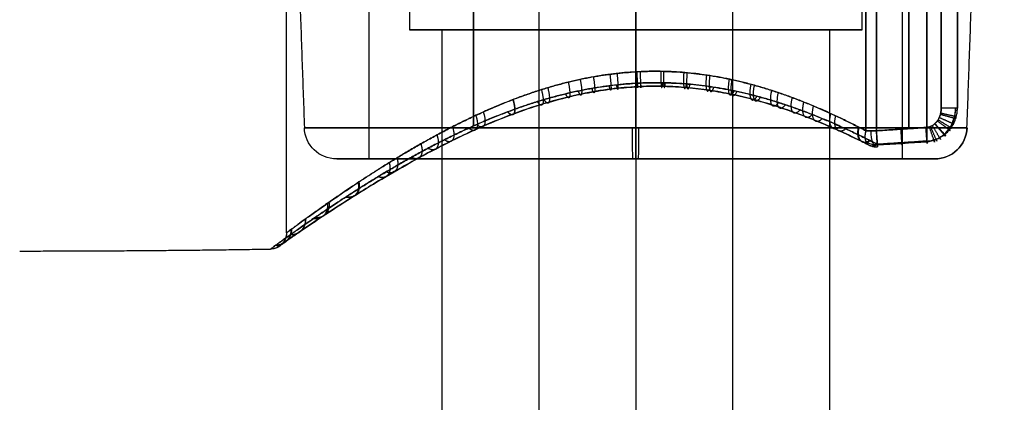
# Model space of a CAD drawing. Header units: centimetres. Extents: x -11 to 25.4, y -15 to 20.7.
# Tile 242 of 256: x 22.3 to 25.3, y -2.2 to -1. Entities that reach past the tile are written whole.
import ezdxf

# ---------------------------------------------------------------- set-up
doc = ezdxf.new("R2010")
doc.units = ezdxf.units.CM
doc.layers.add('Default', color=7, linetype='Continuous', true_color=0x000000)

msp = doc.modelspace()

# ---------------------------------------------------------------- linework, layer by layer
at = {"layer": 'Default'}
for p, q in [((24.9998, 1.3063, 0.5863), (24.9998, -1.3063, 0.5863)), ((24.9998, -1.3063, -1.0137), (24.9998, 1.3063, -1.0137)), ((24.155, 0.8, 0.0863), (24.155, -15, 0.0863)), ((24.155, 0.8, -0.5137), (24.155, -15, -0.5137)), ((24.155, -1.4, 0.6113), (24.155, 0.8, 0.6113)), ((24.155, -1.4, -1.0387), (24.155, 0.8, -1.0387)), ((23.075, -1.6289, -0.2137), (23.075, 0.2818, -0.2137)), ((24.155, -1.3035, 0.8109), (24.155, 0.2818, 0.8663)), ((24.155, -1.3035, -1.2383), (24.155, 0.2818, -1.2937)), ((24.155, -1.1303, -1.2937), (24.155, 0.2818, -1.2937)), ((24.155, -1.1303, 0.8663), (24.155, 0.2818, 0.8663)), ((24.155, -0.7, 0.4863), (24.155, -1, 0.4863)), ((24.155, -0.7, -0.9137), (24.155, -1, -0.9137)), ((23.555, -1, -0.2137), (23.455, -1, -0.2137)), ((24.155, -1, 0.3863), (24.155, -15, 0.3863)), ((24.155, -1, -0.8137), (24.155, -15, -0.8137)), ((24.155, -1, 0.4863), (24.155, -1, 0.3863)), ((24.155, -1, -0.8137), (24.155, -1, -0.9137)), ((24.855, -1, -0.2137), (24.755, -1, -0.2137)), ((23.2303, -1.4, -0.2137), (23.33, -1.4, -0.2137)), ((24.155, -1.4, 0.711), (24.155, -1.4, 0.6113)), ((24.155, -1.4, -1.0387), (24.155, -1.4, -1.1384)), ((24.98, -1.4, -0.2137), (25.0797, -1.4, -0.2137))]:
    msp.add_line(p, q, dxfattribs=at)
at = {"layer": 'Default', "extrusion": (-1, 0, 0)}
for start, end in [(34.3715, 145.6285), (270.6723, 325.6285)]:
    msp.add_arc((0, -0.2137, -25.15), 1.5056, start, end, dxfattribs=at)
at = {"layer": 'Default', "extrusion": (1, 0, 0)}
for start, end in [(90, 146.8769), (213.1231, 269.3277)]:
    msp.add_arc((0, -0.2137, 25.0557), 1.6054, start, end, dxfattribs=at)
at = {"layer": 'Default', "extrusion": (0, 1, 0)}
for centre, radius, start, end in [((-24.155, -0.2137, -1), 0.7, 0, 180), ((-24.155, -0.2137, -1), 0.7, 180, 0), ((-24.155, -0.2137, -1.3035), 1.0246, 0, 180), ((-24.155, -0.2137, -1.3035), 1.0246, 180, 0), ((-24.8996, -1.0637, -1.3128), 0.05, 48.7797, 74.4164), ((-24.155, -0.2137, -1.4), 0.9247, 180, 0), ((-24.155, -0.2137, -1.4), 0.9247, 0, 180)]:
    msp.add_arc(centre, radius, start, end, dxfattribs=at)
at = {"layer": 'Default', "extrusion": (0, -1, 0)}
for centre, radius, start, end in [((24.155, -0.2137, 1), 0.6, 0, 180), ((24.155, -0.2137, 1), 0.6, 180, 0), ((24.155, -0.2137, 1.4), 0.825, 0, 180), ((24.155, -0.2137, 1.4), 0.825, 180, 0)]:
    msp.add_arc(centre, radius, start, end, dxfattribs=at)
at = {"layer": 'Default', "extrusion": (0, 1, 2.9332e-07)}
msp.add_arc((-25.1, 0.6363, -1.2427), 0.05, 180, 270, dxfattribs=at)
at = {"layer": 'Default', "extrusion": (1.04873e-06, -1, 1.22569e-06)}
msp.add_arc((25.1, -1.0637, 1.2427), 0.05, 360, 90, dxfattribs=at)
at = {"layer": 'Default', "extrusion": (0, 0, -1)}
for centre, start, end in [((-23.2303, -1.3, 0.2137), 270, 358), ((-25.0797, -1.3, 0.2137), 182, 270)]:
    msp.add_arc(centre, 0.1, start, end, dxfattribs=at)
at = {"layer": 'Default', "extrusion": (-0.009473, 0, -0.999955)}
msp.add_arc((-23.2312, -1.3, -0.0151), 0.1, 270, 358, dxfattribs=at)
at = {"layer": 'Default', "extrusion": (0.999955, 0, -0.009473)}
msp.add_arc((-1.3, -0.9096, 24.1559), 0.1, 180, 268, dxfattribs=at)
at = {"layer": 'Default', "extrusion": (-0.999955, 0, 0.009473)}
msp.add_arc((1.3, 0.9398, -24.1559), 0.1, 0, 88, dxfattribs=at)
at = {"layer": 'Default', "extrusion": (-0.997712, -0.067614, -7.05508e-09)}
msp.add_arc((2.9937, -1.0637, -24.9074), 0.05, 326.937, 90, dxfattribs=at)
at = {"layer": 'Default', "extrusion": (0.009473, 0, 0.999955)}
msp.add_arc((25.0806, -1.3, 0.0151), 0.1, 270, 358, dxfattribs=at)
at = {"layer": 'Default', "extrusion": (-0.000725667, 0.999999, -0.000942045)}
msp.add_arc((-24.8986, 0.635, -1.3314), 0.05, 270, 311.2177, dxfattribs=at)
at = {"layer": 'Default', "extrusion": (0.000201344, 1, 0.000272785)}
msp.add_arc((-24.8998, -1.0633, -1.3081), 0.05, 48.7822, 90, dxfattribs=at)
at = {"layer": 'Default', "extrusion": (0.936005, 1.11022e-14, 0.351986)}
msp.add_arc((-1.3128, -9.7599, 22.9317), 0.05, 89.9985, 190.2165, dxfattribs=at)
at = {"layer": 'Default', "extrusion": (0.997965, 0.063763, 0.00019822)}
msp.add_arc((-2.8979, 0.6314, 24.7653), 0.05, 147.1198, 270.0156, dxfattribs=at)
at = {"layer": 'Default', "extrusion": (0.997964, 0.063776, -1.1138e-13)}
msp.add_arc((-2.8982, 0.6363, 24.7652), 0.05, 263.2468, 270.0157, dxfattribs=at)
at = {"layer": 'Default', "extrusion": (-0.030496, 0.477198, -0.878266)}
msp.add_arc((-24.7652, -2.2411, -1.9447), 0.05, 270.0169, 313.4461, dxfattribs=at)
at = {"layer": 'Default', "extrusion": (-0.351986, 1.15702e-17, 0.936005)}
msp.add_arc((1.3128, 22.9317, -9.7599), 0.05, 337.9706, 3.8786, dxfattribs=at)
at = {"layer": 'Default', "extrusion": (-0.0051, -0.003631, -0.99998)}
msp.add_arc((-23.0258, -1.6286, 0.0964), 0.05, 180, 269.101, dxfattribs=at)
at = {"layer": 'Default'}
for points, degree in [([(25.1796, -1.3035, -0.2137), (25.2373, 0.3483, -0.2137), (25.295, 2, -0.2137)], 2), ([(25.1, -1.2427, 0.5863), (25.1, 0, 0.5863), (25.1, 1.2427, 0.5863)], 2), ([(25.1, 1.2427, -1.0137), (25.1, 0, -1.0137), (25.1, -1.2427, -1.0137)], 2), ([(25.15, -1.2427, 0.6363), (25.15, 0, 0.6363), (25.15, 1.2427, 0.6363)], 2), ([(25.15, -1.2427, -1.0637), (25.15, 0, -1.0637), (25.15, 1.2427, -1.0637)], 2), ([(23.33, 0.8, -0.2137), (23.33, -0.3, -0.2137), (23.33, -1.4, -0.2137)], 2), ([(23.855, 0.8, -0.2137), (23.855, -7.1, -0.2137), (23.855, -15, -0.2137)], 2), ([(24.455, -15, -0.2137), (24.455, -7.1, -0.2137), (24.455, 0.8, -0.2137)], 2), ([(24.98, -1.4, -0.2137), (24.98, -0.3, -0.2137), (24.98, 0.8, -0.2137)], 2), ([(24.8996, 0.6508, 0.5863), (24.8996, -0.331, 0.5863), (24.8996, -1.3128, 0.5863)], 2), ([(24.8996, -1.3128, -1.0137), (24.8996, -0.331, -1.0137), (24.8996, 0.6508, -1.0137)], 2), ([(23.075, 0.2818, -0.2137), (23.1027, -0.5108, -0.2137), (23.1304, -1.3035, -0.2137)], 2), ([(24.8666, -1.3128, 0.5987), (24.8666, -0.5155, 0.5987), (24.8666, 0.2818, 0.5987)], 2), ([(24.8666, 0.2818, -1.0261), (24.8666, -0.5155, -1.0261), (24.8666, -1.3128, -1.0261)], 2), ([(23.455, -0.7, -0.2137), (23.455, -0.85, -0.2137), (23.455, -1, -0.2137)], 2), ([(24.855, -1, -0.2137), (24.855, -0.85, -0.2137), (24.855, -0.7, -0.2137)], 2), ([(23.555, -1, -0.2137), (23.555, -8, -0.2137), (23.555, -15, -0.2137)], 2), ([(24.755, -15, -0.2137), (24.755, -8, -0.2137), (24.755, -1, -0.2137)], 2), ([(24.8666, -1.3128, -1.0261), (24.8552, -1.3068, -1.0361), (24.832, -1.2948, -1.0556), (24.7961, -1.2771, -1.0832), (24.7594, -1.2598, -1.1091), (24.7222, -1.2432, -1.1331), (24.6847, -1.2275, -1.1552), (24.6472, -1.2128, -1.1753), (24.6097, -1.1992, -1.1936), (24.5726, -1.1868, -1.21), (24.5358, -1.1756, -1.2246), (24.4994, -1.1656, -1.2376), (24.4635, -1.1569, -1.2489), (24.428, -1.1494, -1.2588), (24.393, -1.1431, -1.2674), (24.3583, -1.1379, -1.2746), (24.324, -1.1339, -1.2806), (24.2899, -1.131, -1.2854), (24.2561, -1.1292, -1.2891), (24.2223, -1.1284, -1.2918), (24.1885, -1.1288, -1.2934), (24.1547, -1.1302, -1.2939), (24.1208, -1.1327, -1.2933), (24.0866, -1.1362, -1.2917), (24.0521, -1.1409, -1.289), (24.0172, -1.1468, -1.2851), (23.9819, -1.1538, -1.2799), (23.9461, -1.1621, -1.2735), (23.9097, -1.1716, -1.2657), (23.8728, -1.1824, -1.2564), (23.8353, -1.1945, -1.2455), (23.7972, -1.2079, -1.233), (23.7587, -1.2226, -1.2187), (23.7198, -1.2386, -1.2024), (23.6807, -1.2558, -1.1843), (23.6416, -1.2739, -1.1642), (23.6027, -1.293, -1.1422), (23.5642, -1.3128, -1.1182), (23.5265, -1.3331, -1.0924), (23.4897, -1.3537, -1.0648), (23.454, -1.3743, -1.0358), (23.4198, -1.3948, -1.0053), (23.387, -1.4148, -0.9735), (23.3559, -1.4344, -0.9407), (23.3265, -1.4533, -0.907), (23.2989, -1.4714, -0.8725), (23.2729, -1.4887, -0.8374), (23.2488, -1.505, -0.8018), (23.2264, -1.5204, -0.7657), (23.2057, -1.5347, -0.7292), (23.1866, -1.5481, -0.6925), (23.1693, -1.5604, -0.6556), (23.1535, -1.5717, -0.6185), (23.1392, -1.5819, -0.5813), (23.1265, -1.5911, -0.5441), (23.1153, -1.5993, -0.5067), (23.1055, -1.6065, -0.4694), (23.0971, -1.6126, -0.4321), (23.0901, -1.6178, -0.3948), (23.0844, -1.622, -0.3574), (23.08, -1.6252, -0.3201), (23.077, -1.6274, -0.2827), (23.0753, -1.6287, -0.2454), (23.075, -1.629, -0.2206), (23.075, -1.6289, -0.2082)], 3), ([(23.075, -1.6289, -0.2082), (23.0751, -1.6289, -0.1958), (23.0756, -1.6285, -0.1711), (23.0777, -1.6269, -0.134), (23.0811, -1.6244, -0.0968), (23.0858, -1.6209, -0.0596), (23.0918, -1.6165, -0.0225), (23.0992, -1.6111, 0.0147), (23.1079, -1.6047, 0.0518), (23.118, -1.5973, 0.089), (23.1296, -1.5889, 0.1261), (23.1426, -1.5794, 0.1632), (23.1572, -1.569, 0.2002), (23.1733, -1.5575, 0.2371), (23.191, -1.545, 0.2738), (23.2103, -1.5315, 0.3103), (23.2313, -1.517, 0.3465), (23.2541, -1.5014, 0.3824), (23.2785, -1.4849, 0.4178), (23.3047, -1.4675, 0.4527), (23.3326, -1.4493, 0.4868), (23.3622, -1.4304, 0.5202), (23.3934, -1.4109, 0.5525), (23.4263, -1.3908, 0.5839), (23.4606, -1.3705, 0.6139), (23.4962, -1.35, 0.6425), (23.533, -1.3296, 0.6696), (23.5707, -1.3095, 0.6949), (23.609, -1.2899, 0.7185), (23.6477, -1.271, 0.7401), (23.6866, -1.2531, 0.7598), (23.7255, -1.2362, 0.7775), (23.7641, -1.2205, 0.7934), (23.8023, -1.2061, 0.8074), (23.8401, -1.1929, 0.8196), (23.8774, -1.181, 0.8302), (23.9141, -1.1704, 0.8393), (23.9502, -1.1611, 0.8469), (23.9858, -1.153, 0.8532), (24.0209, -1.1461, 0.8581), (24.0556, -1.1404, 0.8619), (24.0899, -1.1359, 0.8645), (24.1239, -1.1324, 0.866), (24.1576, -1.13, 0.8665), (24.1913, -1.1287, 0.8659), (24.2249, -1.1285, 0.8642), (24.2585, -1.1293, 0.8615), (24.2922, -1.1312, 0.8577), (24.3262, -1.1341, 0.8528), (24.3603, -1.1382, 0.8468), (24.3949, -1.1434, 0.8395), (24.4297, -1.1498, 0.831), (24.4651, -1.1573, 0.8211), (24.5008, -1.166, 0.8097), (24.5371, -1.176, 0.7967), (24.5737, -1.1872, 0.7821), (24.6107, -1.1996, 0.7657), (24.648, -1.2131, 0.7475), (24.6854, -1.2278, 0.7274), (24.7228, -1.2435, 0.7054), (24.7598, -1.26, 0.6814), (24.7963, -1.2772, 0.6556), (24.8321, -1.2949, 0.6281), (24.8552, -1.3068, 0.6087), (24.8666, -1.3128, 0.5987)], 3), ([(24.9022, -1.3548, -1.0908), (24.8905, -1.3487, -1.1014), (24.8668, -1.3365, -1.122), (24.8301, -1.3186, -1.1511), (24.7927, -1.3011, -1.1784), (24.7547, -1.2843, -1.2039), (24.7164, -1.2684, -1.2273), (24.6781, -1.2534, -1.2487), (24.6401, -1.2396, -1.268), (24.6025, -1.2269, -1.2855), (24.5652, -1.2155, -1.301), (24.5284, -1.2052, -1.3149), (24.4919, -1.1961, -1.3272), (24.4559, -1.1882, -1.338), (24.4203, -1.1815, -1.3474), (24.3851, -1.1758, -1.3554), (24.3501, -1.1713, -1.3622), (24.3153, -1.1678, -1.3678), (24.2807, -1.1654, -1.3723), (24.2461, -1.1641, -1.3756), (24.2116, -1.1638, -1.3779), (24.177, -1.1646, -1.379), (24.1422, -1.1664, -1.3791), (24.1072, -1.1693, -1.378), (24.0719, -1.1734, -1.3758), (24.0362, -1.1785, -1.3724), (24.0002, -1.1848, -1.3678), (23.9637, -1.1924, -1.3619), (23.9266, -1.2011, -1.3546), (23.8891, -1.2111, -1.3459), (23.8509, -1.2223, -1.3356), (23.8122, -1.2349, -1.3236), (23.773, -1.2488, -1.3098), (23.7334, -1.2639, -1.2942), (23.6934, -1.2802, -1.2767), (23.6533, -1.2977, -1.2571), (23.6131, -1.3162, -1.2355), (23.5733, -1.3356, -1.2119), (23.5339, -1.3556, -1.1864), (23.4952, -1.3761, -1.1589), (23.4575, -1.3969, -1.1296), (23.421, -1.4177, -1.0987), (23.3858, -1.4384, -1.0664), (23.3521, -1.4587, -1.0327), (23.32, -1.4786, -0.9978), (23.2896, -1.4978, -0.9619), (23.261, -1.5162, -0.9252), (23.234, -1.5338, -0.8877), (23.2089, -1.5506, -0.8496), (23.1855, -1.5663, -0.811), (23.1638, -1.5811, -0.7719), (23.1439, -1.5949, -0.7324), (23.1256, -1.6076, -0.6927), (23.109, -1.6193, -0.6527), (23.0939, -1.6299, -0.6126), (23.0805, -1.6394, -0.5724), (23.0686, -1.6479, -0.532), (23.0582, -1.6554, -0.4916), (23.0493, -1.6618, -0.4511), (23.0418, -1.6672, -0.4106), (23.0358, -1.6716, -0.3701), (23.0312, -1.675, -0.3295), (23.0279, -1.6774, -0.2889), (23.0261, -1.6787, -0.2483), (23.0257, -1.679, -0.2212), (23.0258, -1.6789, -0.2077)], 3), ([(23.0258, -1.6789, -0.2077), (23.0259, -1.6789, -0.1943), (23.0265, -1.6784, -0.1674), (23.0287, -1.6768, -0.127), (23.0323, -1.6742, -0.0866), (23.0373, -1.6705, -0.0462), (23.0437, -1.6659, -0.0058), (23.0515, -1.6602, 0.0345), (23.0608, -1.6536, 0.0748), (23.0715, -1.6458, 0.115), (23.0838, -1.6371, 0.1552), (23.0975, -1.6273, 0.1952), (23.1129, -1.6165, 0.2351), (23.1298, -1.6046, 0.2749), (23.1484, -1.5917, 0.3143), (23.1687, -1.5778, 0.3535), (23.1906, -1.5629, 0.3923), (23.2143, -1.5469, 0.4307), (23.2398, -1.5301, 0.4686), (23.267, -1.5123, 0.5058), (23.2959, -1.4938, 0.5422), (23.3265, -1.4745, 0.5777), (23.3587, -1.4547, 0.6121), (23.3926, -1.4344, 0.6454), (23.4278, -1.4138, 0.6773), (23.4644, -1.3931, 0.7077), (23.502, -1.3725, 0.7365), (23.5406, -1.3521, 0.7635), (23.5799, -1.3323, 0.7886), (23.6196, -1.3132, 0.8117), (23.6595, -1.295, 0.8329), (23.6994, -1.2777, 0.852), (23.7391, -1.2616, 0.8692), (23.7785, -1.2468, 0.8845), (23.8174, -1.2332, 0.8979), (23.8559, -1.2208, 0.9096), (23.8938, -1.2098, 0.9197), (23.9311, -1.2, 0.9282), (23.9679, -1.1914, 0.9353), (24.0042, -1.1841, 0.941), (24.04, -1.1779, 0.9455), (24.0755, -1.1729, 0.9487), (24.1105, -1.169, 0.9508), (24.1453, -1.1662, 0.9517), (24.1799, -1.1645, 0.9516), (24.2143, -1.1638, 0.9503), (24.2487, -1.1642, 0.948), (24.283, -1.1656, 0.9446), (24.3175, -1.168, 0.9401), (24.3521, -1.1715, 0.9345), (24.3869, -1.1761, 0.9276), (24.422, -1.1818, 0.9196), (24.4575, -1.1886, 0.9102), (24.4933, -1.1965, 0.8994), (24.5295, -1.2055, 0.8871), (24.5662, -1.2158, 0.8732), (24.6033, -1.2272, 0.8577), (24.6408, -1.2398, 0.8403), (24.6786, -1.2536, 0.821), (24.7166, -1.2685, 0.7997), (24.7548, -1.2844, 0.7764), (24.7927, -1.3012, 0.751), (24.8302, -1.3186, 0.7237), (24.8669, -1.3366, 0.6945), (24.8905, -1.3487, 0.674), (24.9022, -1.3547, 0.6634)], 3), ([(25.0528, -1.3027, 0.5863), (25.054, -1.3027, 0.5863), (25.0565, -1.3024, 0.5863), (25.0601, -1.3017, 0.5863), (25.0638, -1.3006, 0.5863), (25.0674, -1.2992, 0.5863), (25.071, -1.2974, 0.5863), (25.0745, -1.2952, 0.5863), (25.078, -1.2927, 0.5863), (25.0813, -1.2898, 0.5863), (25.0844, -1.2865, 0.5863), (25.0873, -1.2829, 0.5863), (25.0901, -1.2789, 0.5863), (25.0926, -1.2745, 0.5863), (25.0948, -1.2698, 0.5863), (25.0966, -1.2648, 0.5863), (25.0981, -1.2595, 0.5863), (25.0992, -1.2541, 0.5863), (25.0998, -1.2484, 0.5863), (25.1, -1.2446, 0.5863), (25.1, -1.2427, 0.5863)], 3), ([(25.1, -1.2427, -1.0137), (25.1, -1.2446, -1.0137), (25.0999, -1.2484, -1.0137), (25.0992, -1.254, -1.0137), (25.0981, -1.2595, -1.0137), (25.0966, -1.2648, -1.0137), (25.0948, -1.2698, -1.0137), (25.0926, -1.2745, -1.0137), (25.0901, -1.2789, -1.0137), (25.0874, -1.2829, -1.0137), (25.0844, -1.2865, -1.0137), (25.0813, -1.2898, -1.0137), (25.078, -1.2927, -1.0137), (25.0746, -1.2952, -1.0137), (25.071, -1.2974, -1.0137), (25.0674, -1.2992, -1.0137), (25.0638, -1.3006, -1.0137), (25.0601, -1.3017, -1.0137), (25.0565, -1.3024, -1.0137), (25.054, -1.3027, -1.0137), (25.0528, -1.3027, -1.0137)], 3), ([(25.0557, -1.3446, 0.6636), (25.0579, -1.3444, 0.6635), (25.0625, -1.344, 0.6634), (25.0694, -1.3429, 0.6631), (25.0762, -1.3412, 0.6627), (25.0829, -1.3391, 0.6622), (25.0894, -1.3366, 0.6615), (25.0958, -1.3335, 0.6607), (25.1019, -1.33, 0.6598), (25.1079, -1.326, 0.6587), (25.1136, -1.3215, 0.6576), (25.119, -1.3167, 0.6563), (25.124, -1.3114, 0.6549), (25.1287, -1.3057, 0.6534), (25.133, -1.2997, 0.6518), (25.1369, -1.2934, 0.6501), (25.1403, -1.2867, 0.6483), (25.1432, -1.2798, 0.6464), (25.1457, -1.2727, 0.6445), (25.1476, -1.2654, 0.6425), (25.149, -1.2579, 0.6405), (25.1498, -1.2503, 0.6384), (25.15, -1.2453, 0.637), (25.15, -1.2427, 0.6363)], 3), ([(25.0557, -1.3446, -1.091), (25.058, -1.3444, -1.0909), (25.0625, -1.344, -1.0908), (25.0694, -1.3429, -1.0905), (25.0762, -1.3412, -1.0901), (25.0829, -1.3391, -1.0896), (25.0895, -1.3365, -1.0889), (25.0959, -1.3334, -1.0881), (25.1021, -1.3299, -1.0872), (25.108, -1.3259, -1.0861), (25.1137, -1.3215, -1.085), (25.1191, -1.3166, -1.0837), (25.1241, -1.3113, -1.0823), (25.1288, -1.3057, -1.0808), (25.1331, -1.2996, -1.0792), (25.1369, -1.2933, -1.0775), (25.1403, -1.2867, -1.0757), (25.1433, -1.2797, -1.0738), (25.1457, -1.2726, -1.0719), (25.1476, -1.2653, -1.0699), (25.149, -1.2579, -1.0679), (25.1498, -1.2503, -1.0658), (25.15, -1.2453, -1.0644), (25.15, -1.2427, -1.0637)], 3), ([(24.8996, -1.3128, 0.5863), (24.9166, -1.3117, 0.5863), (24.9507, -1.3096, 0.5863), (25.0018, -1.3062, 0.5863), (25.0358, -1.3039, 0.5863), (25.0528, -1.3027, 0.5863)], 3), ([(25.0528, -1.3027, -1.0137), (25.0358, -1.3039, -1.0137), (25.0018, -1.3062, -1.0137), (24.9507, -1.3095, -1.0137), (24.9166, -1.3118, -1.0137), (24.8996, -1.3128, -1.0137)], 3), ([(25.0557, -1.3446, 0.6636), (25.0557, -1.3453, 0.6624), (25.0558, -1.3468, 0.6599), (25.0559, -1.3487, 0.656), (25.056, -1.3502, 0.652), (25.0561, -1.3513, 0.6479), (25.0562, -1.3522, 0.6437), (25.0562, -1.3526, 0.6394), (25.0562, -1.3527, 0.6351), (25.0562, -1.3524, 0.6308), (25.0562, -1.3517, 0.6265), (25.0561, -1.3507, 0.6224), (25.056, -1.3494, 0.6183), (25.0559, -1.3476, 0.6143), (25.0557, -1.3456, 0.6106), (25.0556, -1.3432, 0.607), (25.0554, -1.3406, 0.6036), (25.0552, -1.3376, 0.6005), (25.055, -1.3344, 0.5976), (25.0547, -1.331, 0.595), (25.0545, -1.3274, 0.5927), (25.0542, -1.3236, 0.5908), (25.054, -1.3196, 0.5892), (25.0537, -1.3155, 0.5879), (25.0534, -1.3113, 0.587), (25.0531, -1.307, 0.5864), (25.0529, -1.3042, 0.5863), (25.0528, -1.3027, 0.5863)], 3), ([(24.8666, -1.3128, -1.0261), (24.8663, -1.3141, -1.0264), (24.8656, -1.3168, -1.0272), (24.8648, -1.3207, -1.0286), (24.8643, -1.3246, -1.0302), (24.864, -1.3284, -1.0321), (24.864, -1.332, -1.0342), (24.8643, -1.3356, -1.0365), (24.8648, -1.339, -1.039), (24.8655, -1.3422, -1.0417), (24.8665, -1.3451, -1.0445), (24.8677, -1.3479, -1.0475), (24.8692, -1.3504, -1.0506), (24.8708, -1.3526, -1.0538), (24.8727, -1.3546, -1.057), (24.8748, -1.3562, -1.0603), (24.877, -1.3575, -1.0637), (24.8794, -1.3586, -1.067), (24.882, -1.3592, -1.0703), (24.8847, -1.3596, -1.0736), (24.8875, -1.3596, -1.0767), (24.8903, -1.3593, -1.0798), (24.8933, -1.3587, -1.0828), (24.8962, -1.3577, -1.0857), (24.8993, -1.3564, -1.0884), (24.9012, -1.3553, -1.09), (24.9022, -1.3548, -1.0908)], 3), ([(24.8666, -1.3128, 0.5987), (24.8662, -1.3142, 0.599), (24.8655, -1.3169, 0.5998), (24.8648, -1.3209, 0.6013), (24.8643, -1.3249, 0.603), (24.864, -1.3288, 0.6049), (24.8641, -1.3326, 0.6071), (24.8644, -1.3363, 0.6095), (24.8649, -1.3397, 0.6122), (24.8658, -1.343, 0.615), (24.8668, -1.346, 0.618), (24.8682, -1.3487, 0.6211), (24.8698, -1.3512, 0.6243), (24.8716, -1.3534, 0.6276), (24.8736, -1.3553, 0.631), (24.8758, -1.3569, 0.6345), (24.8782, -1.3581, 0.6379), (24.8807, -1.3589, 0.6414), (24.8835, -1.3595, 0.6448), (24.8864, -1.3596, 0.6482), (24.8892, -1.3595, 0.6513), (24.892, -1.359, 0.6541), (24.8947, -1.3583, 0.6566), (24.8973, -1.3574, 0.659), (24.8998, -1.3562, 0.6613), (24.9014, -1.3553, 0.6627), (24.9022, -1.3547, 0.6634)], 3), ([(24.8996, -1.3128, -1.0137), (24.8996, -1.3141, -1.0137), (24.8996, -1.3168, -1.0138), (24.8998, -1.3208, -1.0143), (24.9002, -1.325, -1.0151), (24.9005, -1.329, -1.0163), (24.9009, -1.333, -1.0179), (24.9011, -1.3368, -1.0198), (24.9014, -1.3405, -1.022), (24.9016, -1.344, -1.0246), (24.9018, -1.3472, -1.0274), (24.902, -1.3502, -1.0305), (24.9021, -1.353, -1.0339), (24.9023, -1.3554, -1.0375), (24.9024, -1.3575, -1.0413), (24.9025, -1.3593, -1.0452), (24.9026, -1.3607, -1.0493), (24.9027, -1.3618, -1.0535), (24.9028, -1.3624, -1.0578), (24.9028, -1.3628, -1.0621), (24.9028, -1.3627, -1.0664), (24.9027, -1.3623, -1.0707), (24.9027, -1.3615, -1.075), (24.9026, -1.3604, -1.0792), (24.9025, -1.3588, -1.0832), (24.9024, -1.357, -1.0871), (24.9023, -1.3555, -1.0896), (24.9022, -1.3548, -1.0908)], 3), ([(25.0557, -1.3446, 0.6636), (25.0386, -1.3457, 0.6636), (25.0044, -1.348, 0.6635), (24.9533, -1.3514, 0.6635), (24.9193, -1.3536, 0.6635), (24.9022, -1.3547, 0.6634)], 3), ([(25.0557, -1.3446, -1.091), (25.0386, -1.3457, -1.091), (25.0045, -1.348, -1.0909), (24.9533, -1.3514, -1.0909), (24.9193, -1.3537, -1.0908), (24.9022, -1.3548, -1.0908)], 3), ([(24.9024, -1.3567, 0.6125), (24.9535, -1.3534, 0.6125), (25.0047, -1.3501, 0.6125), (25.0558, -1.3466, 0.6125)], 3), ([(25.0558, -1.3466, -1.0399), (25.0047, -1.3501, -1.0399), (24.9535, -1.3534, -1.0399), (24.9024, -1.3567, -1.0399)], 3)]:
    msp.add_open_spline(points, degree=degree, dxfattribs=at)
for points, weights in [([(23.6534, 0, 1.4514), (23.6534, -0.5003, 1.4514), (23.6534, -0.9682, 1.2395), (23.6534, -1.2978, 0.8295)], [1.15675898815, 1.03378278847, 0.983161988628, 1.00489658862]), ([(23.6534, -1.2978, -1.2569), (23.6534, -0.9682, -1.6669), (23.6534, -0.5003, -1.8788), (23.6534, 0, -1.8788)], [1.00489667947, 0.983161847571, 1.03378261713, 1.15675898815]), ([(23.9834, -1.1537, 0.8526), (23.9932, -1.2032, 0.8542), (23.99, -1.2238, 0.9005), (23.9772, -1.1897, 0.9366)], [1.44687733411, 0.864030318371, 0.851324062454, 1.40875856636]), ([(24.0241, -1.1457, -1.2857), (24.0325, -1.1961, -1.2868), (24.0303, -1.2165, -1.3338), (24.0199, -1.1815, -1.3702)], [1.44692599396, 0.860070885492, 0.851161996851, 1.42019932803]), ([(24.0752, -1.1379, 0.8633), (24.0816, -1.189, 0.8638), (24.0806, -1.2093, 0.9114), (24.0734, -1.1735, 0.9483)], [1.44687809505, 0.856246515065, 0.851086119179, 1.43139690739]), ([(24.0971, -1.1352, -1.2921), (24.1025, -1.1867, -1.2924), (24.1021, -1.2069, -1.3403), (24.0963, -1.1708, -1.3772)], [1.44692896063, 0.854852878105, 0.851048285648, 1.43551518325]), ([(24.1581, -1.1302, 0.8663), (24.1608, -1.1823, 0.8663), (24.162, -1.2024, 0.9144), (24.1602, -1.1656, 0.9515)], [1.44687877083, 0.852418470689, 0.851043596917, 1.44275414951]), ([(24.1683, -1.1297, -1.2936), (24.1706, -1.1818, -1.2936), (24.172, -1.2019, -1.3418), (24.1709, -1.1651, -1.3789)], [1.44693182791, 0.852086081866, 0.851024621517, 1.44374744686]), ([(24.2329, -1.1287, 0.8635), (24.2321, -1.181, 0.8635), (24.2353, -1.2011, 0.9117), (24.2385, -1.1642, 0.9486)], [1.44687937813, 0.851829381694, 0.851041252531, 1.44451499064]), ([(24.2408, -1.1289, -1.2903), (24.2397, -1.1811, -1.2904), (24.243, -1.2012, -1.3385), (24.2468, -1.1643, -1.3754)], [1.4469347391, 0.851857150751, 0.851022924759, 1.44443206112]), ([(24.3037, -1.1322, 0.856), (24.2997, -1.184, 0.8566), (24.3047, -1.2042, 0.9042), (24.3126, -1.1678, 0.9406)], [1.44687995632, 0.854075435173, 0.851055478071, 1.43782008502]), ([(24.3137, -1.1331, -1.282), (24.3093, -1.1848, -1.2826), (24.3146, -1.205, -1.3302), (24.3232, -1.1687, -1.3665)], [1.44693768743, 0.854571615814, 0.851041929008, 1.43634862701]), ([(24.3742, -1.1403, 0.8438), (24.3673, -1.191, 0.8452), (24.3741, -1.2115, 0.8919), (24.3864, -1.1762, 0.9276)], [1.44688054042, 0.859109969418, 0.851149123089, 1.42299800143]), ([(24.3843, -1.1419, -1.2691), (24.3771, -1.1924, -1.2706), (24.3841, -1.2129, -1.3171), (24.397, -1.1778, -1.3526)], [1.44694058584, 0.860097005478, 0.851158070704, 1.42012378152]), ([(24.4442, -1.1529, 0.8269), (24.435, -1.2021, 0.8294), (24.4434, -1.2229, 0.8747), (24.4598, -1.1892, 0.9093)], [1.44688113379, 0.866409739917, 0.851436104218, 1.40196022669]), ([(24.4524, -1.1546, -1.2519), (24.443, -1.2036, -1.2546), (24.4516, -1.2245, -1.2997), (24.4684, -1.1911, -1.3342)], [1.44694345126, 0.867808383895, 0.85149187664, 1.3979939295]), ([(23.8634, -1.1855, -1.2536), (23.8764, -1.2319, -1.2572), (23.8704, -1.253, -1.3011), (23.8515, -1.2224, -1.3355)], [1.44691922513, 0.87929242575, 0.852367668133, 1.36614495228]), ([(23.883, -1.1795, 0.8315), (23.8956, -1.2264, 0.8348), (23.8901, -1.2475, 0.8791), (23.8721, -1.2162, 0.9138)], [1.44687647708, 0.876449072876, 0.852124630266, 1.37390314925]), ([(23.9465, -1.1622, -1.2734), (23.9574, -1.2108, -1.2755), (23.9533, -1.2315, -1.3212), (23.9385, -1.1984, -1.3568)], [1.44692277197, 0.868092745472, 0.851514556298, 1.39718820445]), ([(24.5113, -1.169, 0.8058), (24.5005, -1.2164, 0.8096), (24.5103, -1.2376, 0.8533), (24.5301, -1.2059, 0.8867)], [1.44688171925, 0.8753922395, 0.852034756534, 1.37680927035]), ([(24.5217, -1.1718, -1.2295), (24.5107, -1.2189, -1.2335), (24.5207, -1.2401, -1.2768), (24.541, -1.2089, -1.31)], [1.44694645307, 0.87779573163, 0.852221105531, 1.37022257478]), ([(23.7749, -1.2165, 0.7972), (23.789, -1.2602, 0.8025), (23.7813, -1.2818, 0.844), (23.7589, -1.2542, 0.8768)], [1.4468755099, 0.894025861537, 0.854142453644, 1.32722528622]), ([(23.7757, -1.2162, -1.2249), (23.7897, -1.26, -1.2302), (23.7821, -1.2816, -1.2717), (23.7596, -1.2539, -1.3045)], [1.44691532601, 0.893849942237, 0.854105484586, 1.32768195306]), ([(24.5752, -1.1878, 0.7812), (24.5633, -1.2334, 0.7862), (24.5744, -1.255, 0.828), (24.5971, -1.2254, 0.8602)], [1.44688229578, 0.885609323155, 0.85304494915, 1.34918917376]), ([(24.5957, -1.1946, -1.1997), (24.5836, -1.2394, -1.2051), (24.595, -1.2611, -1.2461), (24.6184, -1.2325, -1.2778)], [1.44694977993, 0.890531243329, 0.853636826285, 1.3362665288]), ([(24.6388, -1.2098, 0.7519), (24.6264, -1.2535, 0.7581), (24.6386, -1.2754, 0.7979), (24.6636, -1.2482, 0.8286)], [1.44688289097, 0.897213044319, 0.854617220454, 1.31909541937]), ([(24.6747, -1.2237, -1.1604), (24.6623, -1.266, -1.1672), (24.6749, -1.2882, -1.2055), (24.7011, -1.2626, -1.2355)], [1.44695350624, 0.906034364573, 0.856095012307, 1.29713544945]), ([(24.7046, -1.2359, 0.716), (24.6922, -1.2775, 0.7233), (24.7054, -1.2998, 0.7608), (24.7325, -1.2752, 0.7899)], [1.44688353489, 0.910534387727, 0.85697950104, 1.28621887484]), ([(23.6604, -1.2653, 0.7464), (23.6746, -1.3056, 0.7537), (23.6649, -1.3276, 0.7915), (23.6389, -1.3044, 0.8219)], [1.44687442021, 0.916024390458, 0.858128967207, 1.27318815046]), ([(23.6837, -1.2546, -1.1854), (23.698, -1.2956, -1.1924), (23.6887, -1.3176, -1.231), (23.6633, -1.2934, -1.2619)], [1.4469110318, 0.911343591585, 0.857134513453, 1.2842837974]), ([(24.758, -1.2593, -1.1097), (24.7461, -1.2992, -1.1177), (24.7599, -1.3217, -1.1529), (24.7883, -1.2996, -1.1807)], [1.44695767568, 0.923753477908, 0.859892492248, 1.2553747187]), ([(24.7732, -1.2663, 0.6719), (24.7613, -1.3059, 0.6802), (24.7755, -1.3285, 0.715), (24.8043, -1.3067, 0.7423)], [1.44688424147, 0.92550408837, 0.86034487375, 1.25140659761]), ([(25.13, -1.3038, 0.6529), (25.141, -1.3107, 0.6162), (25.1212, -1.2983, 0.5863), (25.09, -1.2789, 0.5863)], [1.19699562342, 0.889516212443, 0.941982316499, 1.35439393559]), ([(25.1376, -1.2919, -1.0771), (25.1467, -1.296, -1.0412), (25.1254, -1.2863, -1.0137), (25.0938, -1.2718, -1.0137)], [1.16367036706, 0.893996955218, 0.957571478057, 1.35439393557]), ([(25.1446, -1.2756, 0.6454), (25.1507, -1.2774, 0.6109), (25.1284, -1.271, 0.5863), (25.0973, -1.2622, 0.5863)], [1.12469255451, 0.901420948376, 0.977988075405, 1.3543939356]), ([(25.1465, -1.2693, -1.071), (25.1514, -1.2704, -1.0372), (25.1289, -1.2654, -1.0137), (25.0983, -1.2585, -1.0137)], [1.11135122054, 0.904683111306, 0.98569734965, 1.35439393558]), ([(23.5883, -1.3005, -1.1331), (23.6018, -1.3388, -1.1414), (23.5909, -1.3611, -1.1768), (23.5633, -1.3406, -1.2054)], [1.44690629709, 0.931156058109, 0.86180528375, 1.23885397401]), ([(24.8438, -1.301, 0.6181), (24.8329, -1.3385, 0.6272), (24.8481, -1.3613, 0.659), (24.8783, -1.3425, 0.6844)], [1.44688501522, 0.94157907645, 0.864796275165, 1.21653661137]), ([(24.8457, -1.3019, -1.044), (24.8348, -1.3394, -1.053), (24.85, -1.3622, -1.0847), (24.8802, -1.3435, -1.11)], [1.44696239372, 0.942590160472, 0.865084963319, 1.21444680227]), ([(24.9782, -1.3498, 0.6635), (24.9798, -1.3742, 0.6258), (24.9784, -1.3528, 0.5863), (24.9754, -1.3079, 0.5863)], [1.35307333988, 0.881832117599, 0.882309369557, 1.35450509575]), ([(24.9788, -1.3497, -1.0909), (24.9805, -1.3741, -1.0532), (24.979, -1.3527, -1.0137), (24.9761, -1.3079, -1.0137)], [1.35299162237, 0.88187924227, 0.882336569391, 1.35436360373]), ([(25.0529, -1.303, 0.5863), (25.0528, -1.3029, 0.5863), (25.0528, -1.3028, 0.5863), (25.0528, -1.3027, 0.5863)], [1.35008840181, 1.35151919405, 1.35295437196, 1.35439393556]), ([(25.0528, -1.3029, -1.0137), (25.0528, -1.3029, -1.0137), (25.0528, -1.3028, -1.0137), (25.0528, -1.3027, -1.0137)], [1.35171368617, 1.35260540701, 1.35349882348, 1.35439393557]), ([(25.0769, -1.3409, -1.09), (25.0844, -1.3631, -1.0523), (25.0775, -1.3425, -1.0137), (25.0635, -1.3006, -1.0137)], [1.33681132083, 0.88194324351, 0.88780411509, 1.35439393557]), ([(25.0837, -1.3388, 0.6621), (25.0926, -1.3597, 0.6243), (25.084, -1.3395, 0.5863), (25.0668, -1.2994, 0.5863)], [1.32663424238, 0.882057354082, 0.891310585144, 1.35439393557]), ([(25.0947, -1.3339, -1.0882), (25.1057, -1.3522, -1.0504), (25.0942, -1.3331, -1.0137), (25.0724, -1.2965, -1.0137)], [1.3051270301, 0.882482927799, 0.898905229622, 1.35439393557]), ([(25.1089, -1.3251, 0.6585), (25.1212, -1.3392, 0.6209), (25.1062, -1.322, 0.5863), (25.0795, -1.2914, 0.5863)], [1.26920479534, 0.883817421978, 0.912213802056, 1.35439393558]), ([(25.1106, -1.3238, -1.0856), (25.1229, -1.3374, -1.048), (25.1076, -1.3205, -1.0137), (25.0803, -1.2906, -1.0137)], [1.26438271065, 0.884062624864, 0.914066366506, 1.35439393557]), ([(25.1251, -1.3101, -1.082), (25.1368, -1.3187, -1.0449), (25.1181, -1.3049, -1.0137), (25.0875, -1.2825, -1.0137)], [1.21622297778, 0.887529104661, 0.933586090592, 1.35439393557]), ([(23.5403, -1.3258, 0.6743), (23.5532, -1.3627, 0.6832), (23.5415, -1.3851, 0.7168), (23.513, -1.3666, 0.7442)], [1.44687318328, 0.941705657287, 0.864837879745, 1.21626985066]), ([(23.4907, -1.3532, -1.0652), (23.5027, -1.3889, -1.0746), (23.4903, -1.4114, -1.1062), (23.461, -1.3949, -1.1323)], [1.44690108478, 0.953092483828, 0.868513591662, 1.19316440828]), ([(23.4165, -1.3968, 0.5744), (23.427, -1.4306, 0.5842), (23.4134, -1.4533, 0.6126), (23.3833, -1.4398, 0.6364)], [1.44687176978, 0.970804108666, 0.875114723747, 1.15980361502]), ([(23.3926, -1.4115, -0.9786), (23.4024, -1.4447, -0.9884), (23.3885, -1.4674, -1.0158), (23.3582, -1.4549, -1.0389)], [1.44689533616, 0.976759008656, 0.877562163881, 1.14930480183]), ([(23.2963, -1.4732, -0.8686), (23.3035, -1.5042, -0.8781), (23.2882, -1.527, -0.9008), (23.2573, -1.5184, -0.9202)], [1.44688895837, 1.00144779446, 0.88900517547, 1.10956110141]), ([(23.2988, -1.4715, 0.4445), (23.3061, -1.5026, 0.454), (23.2908, -1.5254, 0.4768), (23.2599, -1.5167, 0.4963)], [1.44687022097, 1.00076974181, 0.888668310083, 1.11056592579]), ([(23.2013, -1.5378, 0.2931), (23.2056, -1.567, 0.3012), (23.189, -1.5897, 0.3181), (23.1579, -1.5851, 0.333)], [1.44686865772, 1.02713869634, 0.903088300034, 1.07471746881]), ([(23.2063, -1.5344, -0.7297), (23.2107, -1.5636, -0.7379), (23.1941, -1.5864, -0.7552), (23.1631, -1.5815, -0.7703)], [1.44688185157, 1.02575109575, 0.9022679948, 1.07643254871]), ([(23.1331, -1.5863, 0.1358), (23.1351, -1.6143, 0.1417), (23.1176, -1.6369, 0.1531), (23.0865, -1.635, 0.1633)], [1.4468672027, 1.04650846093, 0.915167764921, 1.05284511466]), ([(23.1334, -1.5861, -0.5642), (23.1355, -1.614, -0.5701), (23.1179, -1.6367, -0.5815), (23.0868, -1.6348, -0.5917)], [1.44687425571, 1.04637689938, 0.915079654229, 1.05298252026]), ([(23.075, -1.6289, -0.2082), (23.075, -1.6558, -0.2081), (23.0567, -1.6784, -0.2079), (23.0258, -1.6789, -0.2077)], [1.44685946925, 1.0640222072, 0.927175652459, 1.03631980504]), ([(23.0889, -1.6187, -0.3863), (23.0894, -1.6458, -0.3893), (23.0712, -1.6684, -0.3949), (23.0403, -1.6683, -0.3999)], [1.44686672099, 1.05964549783, 0.924076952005, 1.04016108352]), ([(23.0906, -1.6174, -0.0308), (23.0912, -1.6446, -0.0276), (23.073, -1.6672, -0.0217), (23.0421, -1.667, -0.0164)], [1.4468657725, 1.05915972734, 0.923737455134, 1.04059895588]), ([(22.25, -1.685, -0.2137), (22.5086, -1.685, -0.2137), (22.7672, -1.683, -0.2137), (23.0258, -1.6789, -0.2137)], [1.18750128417, 1.18741337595, 1.1873497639, 1.18731044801])]:
    msp.add_rational_spline(points, weights, degree=3, dxfattribs=at)
for points, knots in [([(23.0441, -1.6751, -0.2079), (23.0438, -1.6753, -0.271), (23.0542, -1.668, -0.4002), (23.1027, -1.6343, -0.5869), (23.18, -1.5819, -0.7565), (23.2754, -1.5197, -0.8988), (23.3779, -1.4566, -1.0121), (23.4813, -1.3975, -1.1003), (23.5829, -1.3443, -1.1685), (23.6813, -1.2984, -1.2205), (23.7753, -1.2603, -1.2593), (23.8643, -1.2299, -1.2872), (23.9478, -1.207, -1.3062), (24.0258, -1.1909, -1.3179), (24.0994, -1.1805, -1.324), (24.171, -1.175, -1.3252), (24.2426, -1.1743, -1.3219), (24.3141, -1.1783, -1.3139), (24.3842, -1.1869, -1.3015), (24.4536, -1.1996, -1.2845), (24.5246, -1.2167, -1.2623), (24.5998, -1.2393, -1.2329), (24.6806, -1.2682, -1.194), (24.7668, -1.304, -1.1431), (24.8314, -1.3344, -1.0961), (24.8675, -1.3524, -1.0662), (24.8747, -1.356, -1.0601)], [0.278915, 0.278915, 0.278915, 0.278915, 2.213774, 4.224118, 6.250759, 8.146901, 9.848523, 11.38227, 12.772919, 14.036137, 15.181826, 16.222098, 17.16838, 18.027991, 18.819479, 19.584451, 20.361133, 21.147722, 21.920991, 22.685455, 23.486304, 24.37387, 25.368, 26.480344, 27.739044, 28.056137, 28.056137, 28.056137, 28.056137]), ([(24.8747, -1.356, 0.6327), (24.8669, -1.3521, 0.6394), (24.8356, -1.3365, 0.6652), (24.7807, -1.3105, 0.7058), (24.71, -1.2801, 0.7498), (24.6423, -1.2541, 0.7856), (24.5767, -1.2321, 0.8149), (24.5112, -1.2133, 0.8394), (24.4439, -1.1976, 0.8598), (24.3748, -1.1855, 0.876), (24.3047, -1.1776, 0.8878), (24.2333, -1.1741, 0.8952), (24.1578, -1.1755, 0.8981), (24.0751, -1.183, 0.8955), (23.9833, -1.1985, 0.8853), (23.8823, -1.224, 0.8651), (23.7726, -1.2607, 0.8317), (23.6549, -1.3096, 0.7814), (23.53, -1.3708, 0.7091), (23.402, -1.442, 0.6093), (23.2805, -1.5163, 0.4799), (23.1786, -1.5828, 0.3269), (23.1031, -1.634, 0.1587), (23.0558, -1.6669, -0.0201), (23.0445, -1.6749, -0.1449), (23.0441, -1.6751, -0.2079)], [0.279471, 0.279471, 0.279471, 0.279471, 0.624665, 1.645415, 2.577538, 3.427023, 4.212211, 4.972776, 5.745129, 6.527923, 7.298474, 8.061236, 8.862411, 9.753917, 10.75777, 11.888393, 13.164328, 14.601883, 16.233684, 18.098426, 20.141676, 22.203987, 24.12351, 26.01029, 27.939671, 27.939671, 27.939671, 27.939671]), ([(25.0558, -1.3466, 0.6125), (25.0656, -1.3459, 0.6125), (25.0851, -1.3411, 0.6125), (25.11, -1.325, 0.6125), (25.1291, -1.302, 0.6125), (25.1412, -1.2738, 0.6125), (25.144, -1.2533, 0.6125), (25.144, -1.2427, 0.6125)], [0, 0, 0, 0, 0.1799866, 0.3635392, 0.5596824, 0.7725786, 0.9999999, 0.9999999, 0.9999999, 0.9999999]), ([(25.144, -1.2427, -1.0399), (25.144, -1.2512, -1.0399), (25.1422, -1.2674, -1.0399), (25.1348, -1.2896, -1.0399), (25.1241, -1.3082, -1.0399), (25.1108, -1.3232, -1.0399), (25.0953, -1.3348, -1.0399), (25.077, -1.3433, -1.0399), (25.0632, -1.3461, -1.0399), (25.0558, -1.3466, -1.0399)], [0, 0, 0, 0, 0.1829355, 0.3462331, 0.4925962, 0.6228654, 0.7432948, 0.8644705, 1, 1, 1, 1])]:
    msp.add_open_spline(points, degree=3, knots=knots, dxfattribs=at)

doc.saveas('drawing.dxf')
